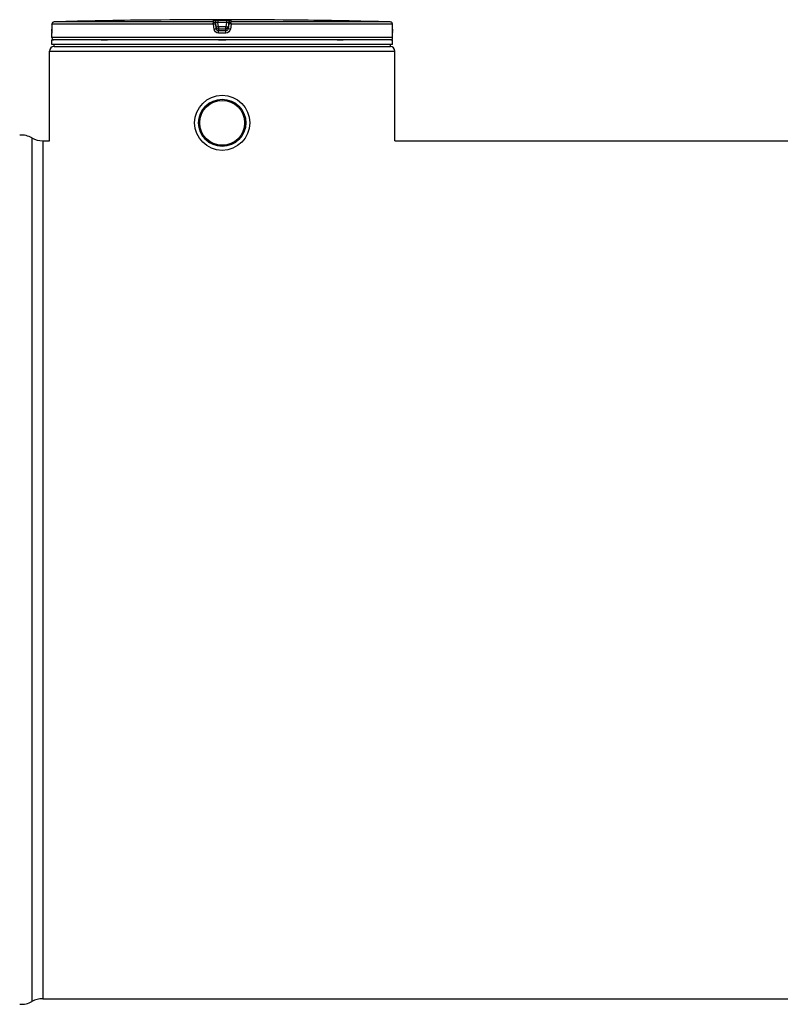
# Model space of a CAD drawing. Header units: millimetres. Extents: x 0 to 297, y 0 to 210.
# Tile 246 of 256: x 125 to 137, y 148 to 163. Entities that reach past the tile are written whole.
import ezdxf

# ---------------------------------------------------------------- set-up
doc = ezdxf.new("R2010")
doc.units = ezdxf.units.MM
doc.header["$LTSCALE"] = 16.335
doc.layers.get('0').update_dxf_attribs({"linetype": 'CONTINUOUS'})
doc.layers.add('01_GLOBAL', color=7, linetype='CONTINUOUS')
doc.layers.add('AXES_REF', color=7, linetype='CONTINUOUS')

msp = doc.modelspace()

# ---------------------------------------------------------------- linework, layer by layer
at = {"color": 7, "linetype": 'Continuous'}
for p, q in [((126.749, 163.295), (126.679, 163.294)), ((126.749, 163.295), (126.749, 163.295)), ((128.923, 163.295), (128.922, 163.295)), ((128.992, 163.294), (128.923, 163.295)), ((125.179, 163.232), (125.179, 163.153)), ((125.179, 163.153), (125.179, 163.146)), ((125.179, 163.146), (125.179, 163.14)), ((125.179, 163.14), (125.179, 163.135)), ((130.493, 163.146), (130.492, 163.232)), ((130.493, 163.138), (130.493, 163.147)), ((125.176, 163.02), (125.176, 163.091)), ((125.177, 163.102), (125.177, 163.097)), ((125.179, 163.135), (125.178, 163.129)), ((125.178, 163.129), (125.178, 163.124)), ((125.178, 163.124), (125.178, 163.119)), ((125.178, 163.119), (125.178, 163.115)), ((125.178, 163.115), (125.178, 163.111)), ((125.178, 163.111), (125.178, 163.108)), ((125.178, 163.108), (125.178, 163.105)), ((125.19, 162.985), (125.19, 162.987)), ((130.482, 162.985), (130.482, 162.987)), ((130.493, 163.132), (130.493, 163.14)), ((130.493, 163.126), (130.493, 163.133)), ((130.493, 163.12), (130.493, 163.127)), ((130.494, 163.116), (130.493, 163.121)), ((130.494, 163.112), (130.493, 163.117)), ((130.494, 163.109), (130.494, 163.113)), ((130.494, 163.106), (130.494, 163.11)), ((130.494, 163.102), (130.494, 163.108)), ((130.494, 163.102), (130.494, 163.105)), ((130.494, 163.1), (130.494, 163.102)), ((130.496, 163.02), (130.496, 163.091)), ((125.176, 162.915), (125.176, 162.985)), ((130.496, 162.985), (125.176, 162.985)), ((130.496, 162.915), (125.176, 162.915)), ((125.211, 162.88), (125.211, 162.915)), ((125.211, 162.88), (130.461, 162.88)), ((130.461, 162.88), (130.461, 162.915)), ((130.496, 162.915), (130.496, 162.985)), ((125.036, 161.41), (125.141, 161.41)), ((130.531, 161.41), (141.836, 161.41))]:
    msp.add_line(p, q, dxfattribs=at)
at = {"color": 9, "linetype": 'Continuous'}
for p, q in [((127.77, 163.295), (127.77, 163.259)), ((127.77, 163.295), (127.836, 163.295)), ((127.836, 163.295), (127.901, 163.295)), ((127.901, 163.295), (127.901, 163.259)), ((125.179, 163.231), (125.179, 163.232)), ((127.698, 163.231), (125.179, 163.231)), ((125.179, 163.231), (125.179, 163.153)), ((125.179, 163.153), (125.179, 163.153)), ((125.201, 163.263), (125.204, 163.263)), ((125.207, 163.262), (125.21, 163.26)), ((127.7, 163.266), (125.213, 163.266)), ((127.708, 163.153), (127.698, 163.231)), ((127.7, 163.266), (127.7, 163.294)), ((127.735, 163.236), (127.735, 163.263)), ((127.744, 163.184), (127.735, 163.263)), ((127.744, 163.157), (127.735, 163.236)), ((127.744, 163.184), (127.744, 163.157)), ((127.744, 163.184), (127.745, 163.182)), ((127.779, 163.189), (127.77, 163.259)), ((127.901, 163.259), (127.77, 163.259)), ((127.779, 163.189), (127.779, 163.126)), ((127.892, 163.189), (127.779, 163.189)), ((127.892, 163.154), (127.779, 163.154)), ((127.779, 163.154), (127.779, 163.154)), ((127.901, 163.259), (127.892, 163.189)), ((127.892, 163.126), (127.892, 163.189)), ((127.893, 163.154), (127.892, 163.154)), ((127.937, 163.263), (127.927, 163.184)), ((127.937, 163.236), (127.927, 163.157)), ((127.927, 163.157), (127.927, 163.184)), ((127.927, 163.184), (127.927, 163.182)), ((127.937, 163.263), (127.937, 163.236)), ((127.974, 163.231), (127.964, 163.153)), ((127.972, 163.294), (127.972, 163.266)), ((130.458, 163.266), (127.972, 163.266)), ((130.492, 163.231), (127.974, 163.231)), ((130.465, 163.262), (130.462, 163.261)), ((130.468, 163.263), (130.465, 163.262)), ((130.492, 163.231), (130.492, 163.232)), ((130.493, 163.153), (130.492, 163.231)), ((130.493, 163.153), (130.493, 163.153)), ((125.176, 163.091), (125.176, 163.091)), ((130.496, 163.02), (125.176, 163.02)), ((125.19, 162.987), (125.201, 162.987)), ((125.948, 162.987), (126.044, 162.987)), ((127.836, 163.091), (127.778, 163.091)), ((127.836, 163.126), (127.779, 163.126)), ((127.78, 162.987), (127.892, 162.987)), ((127.892, 163.126), (127.836, 163.126)), ((127.893, 163.091), (127.836, 163.091)), ((129.628, 162.987), (129.723, 162.987)), ((130.47, 162.987), (130.482, 162.987)), ((130.496, 163.091), (130.495, 163.091)), ((124.866, 161.455), (124.866, 147.968)), ((125.036, 161.41), (125.036, 148.012))]:
    msp.add_line(p, q, dxfattribs=at)
at = {"color": 7, "linetype": 'Continuous'}
for points in [[(125.178, 163.105), (125.177, 163.102), (125.177, 163.102)], [(130.494, 163.098), (130.494, 163.098), (130.495, 163.097), (130.495, 163.097), (130.495, 163.097), (130.495, 163.097), (130.495, 163.098), (130.494, 163.098), (130.494, 163.099), (130.494, 163.1), (130.494, 163.1)]]:
    msp.add_lwpolyline(points, dxfattribs=at)
for radius in [0.43, 0.369]:
    msp.add_circle((127.836, 161.69), radius, dxfattribs=at)
for centre, radius, start, end in [((127.836, 62.203), 101.097, 89.3842, 90.6158), ((125.214, 163.231), 0.035, 91.4864, 179.6289), ((127.836, 62.202), 101.099, 90.65549, 91.48637), ((127.836, 62.203), 101.097, 88.51363, 89.34452), ((130.457, 163.231), 0.035, 0.4714, 88.5097), ((125.211, 163.091), 0.035, 162.8745, 180), ((125.211, 163.02), 0.035, 180, 235.7356), ((125.199, 162.987), 0.0091, 148.6217, 180), ((130.473, 162.987), 0.0091, 0, 31.3783), ((130.461, 163.02), 0.035, 304.2644, 360), ((130.461, 163.091), 0.035, 0, 17.1275), ((124.696, 161.149), 0.35, 60.9471, 93.2982), ((125.036, 161.76), 0.35, 240.9471, 270), ((124.696, 148.274), 0.35, 266.7018, 299.0529), ((125.036, 147.662), 0.35, 90, 119.0529)]:
    msp.add_arc(centre, radius, start, end, dxfattribs=at)
at = {"color": 9, "linetype": 'Continuous'}
for centre, radius, start, end in [((123.967, 163.159), 1.211, 357.8632, 359.7152), ((125.201, 163.25), 0.0131, 87.1167, 91.6141), ((125.2, 163.247), 0.0161, 69.4602, 75.8869), ((125.199, 163.245), 0.0182, 65.0149, 69.4881), ((128.231, 159.58), 3.637, 97.1347, 97.414), ((127.755, 161.985), 1.211, 82.6563, 83.3141), ((130.472, 163.245), 0.0188, 112.8813, 114.9933), ((130.471, 163.249), 0.0149, 101.4114, 104.251), ((131.732, 163.16), 1.24, 180.3377, 182.0594)]:
    msp.add_arc(centre, radius, start, end, dxfattribs=at)
for points, knots in [([(127.7, 163.294), (127.7, 163.296), (127.711, 163.292), (127.729, 163.297), (127.754, 163.295), (127.77, 163.295)], [0, 0, 0, 0, 0.077113, 0.294292, 1, 1, 1, 1]), ([(127.901, 163.295), (127.918, 163.295), (127.943, 163.297), (127.961, 163.292), (127.972, 163.296), (127.972, 163.294)], [0, 0, 0, 0, 0.706963, 0.92344, 1, 1, 1, 1]), ([(127.698, 163.231), (127.698, 163.24), (127.696, 163.242), (127.7, 163.262), (127.7, 163.261)], [0, 0, 0, 0, 0.846035, 1, 1, 1, 1]), ([(127.698, 163.231), (127.707, 163.233), (127.711, 163.234), (127.734, 163.235), (127.729, 163.236), (127.728, 163.236)], [0, 0, 0, 0, 0.717881, 0.918652, 1, 1, 1, 1]), ([(127.708, 163.153), (127.717, 163.154), (127.721, 163.154), (127.744, 163.157), (127.739, 163.156), (127.738, 163.156)], [0, 0, 0, 0, 0.719723, 0.92045, 1, 1, 1, 1]), ([(127.735, 163.263), (127.735, 163.266), (127.75, 163.258), (127.756, 163.261), (127.763, 163.26)], [0, 0, 0, 0, 0.254625, 1, 1, 1, 1]), ([(127.762, 163.187), (127.757, 163.186), (127.744, 163.185), (127.75, 163.185), (127.75, 163.185)], [0, 0, 0, 0, 0.894651, 1, 1, 1, 1]), ([(127.779, 163.126), (127.771, 163.126), (127.754, 163.127), (127.748, 163.147), (127.752, 163.153)], [0, 0, 0, 0, 0.535491, 1, 1, 1, 1]), ([(127.927, 163.157), (127.926, 163.149), (127.924, 163.133), (127.904, 163.13), (127.898, 163.134)], [0, 0, 0, 0, 0.53572, 1, 1, 1, 1]), ([(127.901, 163.259), (127.909, 163.26), (127.914, 163.261), (127.936, 163.263), (127.93, 163.262), (127.929, 163.262)], [0, 0, 0, 0, 0.706753, 0.894885, 1, 1, 1, 1]), ([(127.927, 163.184), (127.927, 163.186), (127.918, 163.184), (127.914, 163.186), (127.91, 163.187)], [0, 0, 0, 0, 0.272435, 1, 1, 1, 1]), ([(127.964, 163.153), (127.955, 163.154), (127.95, 163.154), (127.927, 163.157), (127.932, 163.156), (127.933, 163.156)], [0, 0, 0, 0, 0.719723, 0.92045, 1, 1, 1, 1]), ([(127.974, 163.231), (127.965, 163.233), (127.96, 163.234), (127.937, 163.235), (127.942, 163.236), (127.943, 163.236)], [0, 0, 0, 0, 0.717881, 0.918652, 1, 1, 1, 1]), ([(127.974, 163.231), (127.974, 163.24), (127.976, 163.242), (127.972, 163.262), (127.972, 163.261)], [0, 0, 0, 0, 0.846035, 1, 1, 1, 1]), ([(130.472, 163.263), (130.471, 163.263), (130.47, 163.263), (130.469, 163.263), (130.468, 163.263)], [0, 0, 0, 0, 0.489837, 1, 1, 1, 1]), ([(130.476, 163.262), (130.475, 163.263), (130.474, 163.263), (130.473, 163.263), (130.472, 163.263)], [0, 0, 0, 0, 0.498239, 1, 1, 1, 1]), ([(125.178, 163.114), (125.178, 163.108), (125.175, 163.103), (125.178, 163.091), (125.176, 163.091)], [0, 0, 0, 0, 0.733893, 1, 1, 1, 1]), ([(125.176, 163.091), (125.176, 163.092), (125.177, 163.095), (125.177, 163.097), (125.177, 163.098)], [0, 0, 0, 0, 0.485545, 1, 1, 1, 1]), ([(127.778, 163.091), (127.778, 163.1), (127.777, 163.101), (127.779, 163.122), (127.779, 163.12)], [0, 0, 0, 0, 0.849467, 1, 1, 1, 1]), ([(127.893, 163.091), (127.893, 163.1), (127.894, 163.101), (127.893, 163.122), (127.892, 163.12)], [0, 0, 0, 0, 0.849467, 1, 1, 1, 1]), ([(130.495, 163.091), (130.493, 163.091), (130.496, 163.104), (130.494, 163.109), (130.494, 163.115)], [0, 0, 0, 0, 0.250338, 1, 1, 1, 1]), ([(130.495, 163.091), (130.495, 163.092), (130.495, 163.095), (130.495, 163.097), (130.495, 163.098)], [0, 0, 0, 0, 0.485542, 1, 1, 1, 1])]:
    msp.add_open_spline(points, degree=3, knots=knots, dxfattribs=at)
for points in [[(125.179, 163.231), (125.179, 163.244), (125.188, 163.263), (125.2, 163.263)], [(127.7, 163.294), (127.713, 163.294), (127.735, 163.278), (127.729, 163.266)], [(127.7, 163.266), (127.713, 163.266), (127.735, 163.251), (127.729, 163.239)], [(127.778, 163.091), (127.747, 163.091), (127.712, 163.122), (127.708, 163.153)], [(127.964, 163.153), (127.96, 163.122), (127.924, 163.091), (127.893, 163.091)], [(127.972, 163.294), (127.958, 163.294), (127.937, 163.278), (127.943, 163.266)], [(127.937, 163.236), (127.939, 163.249), (127.957, 163.269), (127.968, 163.261)], [(130.492, 163.231), (130.492, 163.243), (130.487, 163.258), (130.476, 163.262)]]:
    msp.add_open_spline(points, degree=3, dxfattribs=at)
at = {"color": 7, "linetype": 'Continuous'}
for points in [[(127.745, 163.182), (127.747, 163.17), (127.765, 163.152), (127.775, 163.159)], [(127.927, 163.182), (127.924, 163.17), (127.907, 163.152), (127.896, 163.159)]]:
    msp.add_open_spline(points, degree=3, dxfattribs=at)
at = {"layer": '01_GLOBAL', "color": 7, "linetype": 'Continuous'}
for p, q in [((125.211, 162.88), (130.461, 162.88)), ((125.141, 161.41), (125.141, 162.81)), ((130.531, 161.41), (130.531, 162.81))]:
    msp.add_line(p, q, dxfattribs=at)
at = {"layer": '01_GLOBAL', "color": 9, "linetype": 'Continuous'}
msp.add_line((125.141, 162.81), (130.531, 162.81), dxfattribs=at)
at = {"layer": '01_GLOBAL', "color": 7, "linetype": 'Continuous'}
for centre, start, end in [((125.211, 162.81), 90, 180), ((130.461, 162.81), 0, 90)]:
    msp.add_arc(centre, 0.07, start, end, dxfattribs=at)
at = {"layer": 'AXES_REF', "color": 7, "linetype": 'Continuous'}
msp.add_line((125.036, 148.012), (141.836, 148.012), dxfattribs=at)
for radius in [0.367, 0.35]:
    msp.add_circle((127.836, 161.69), radius, dxfattribs=at)

doc.saveas('drawing.dxf')
